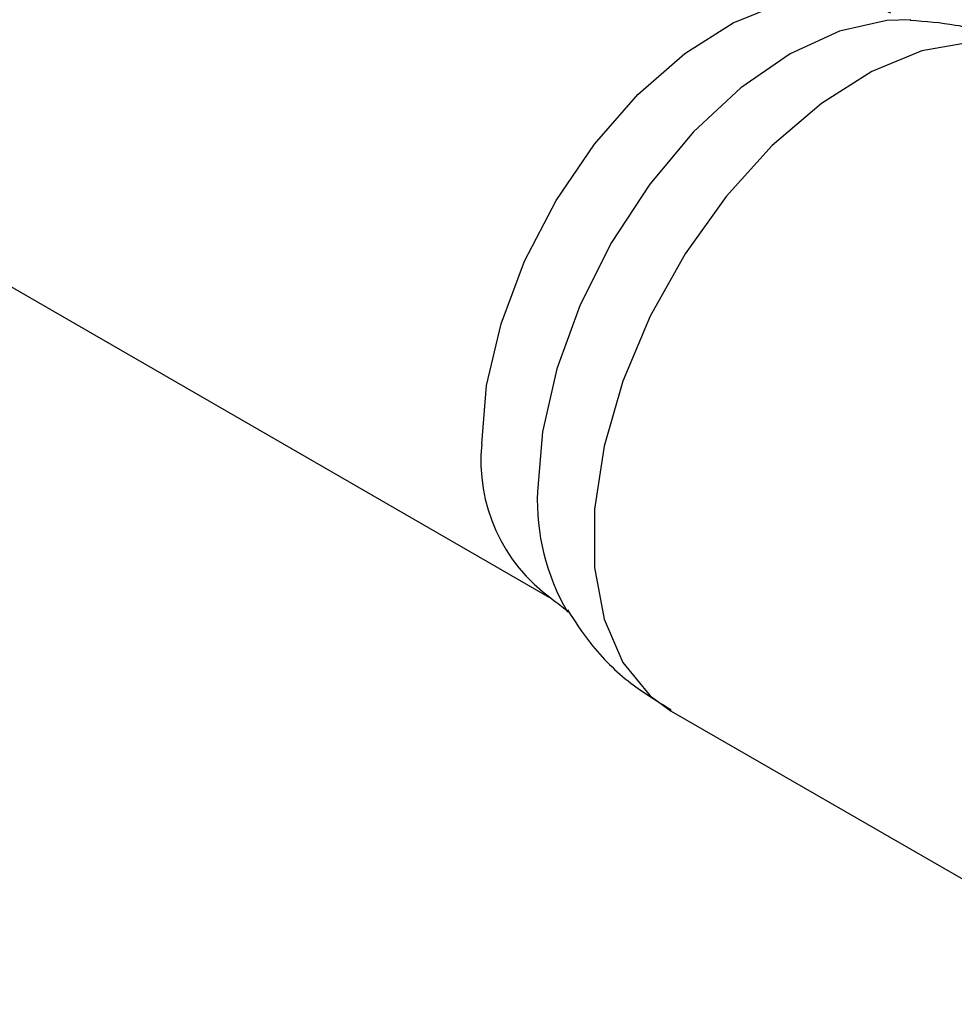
# Model space of a CAD drawing. Header units: millimetres. Extents: x 0 to 420, y 0 to 297.
# Tile 49 of 78: x 154.48 to 156.96, y 177.47 to 180.09. Entities that reach past the tile are written whole.
import ezdxf

# ---------------------------------------------------------------- set-up
doc = ezdxf.new("R2010")
doc.units = ezdxf.units.MM

msp = doc.modelspace()

# ---------------------------------------------------------------- linework, layer by layer
at = {"color": 7, "linetype": 'Continuous', "lineweight": 25}
for p, q in [((144.4247, 185.1731), (155.894, 178.552)), ((156.2114, 178.2533), (157.5628, 177.4732))]:
    msp.add_line(p, q, dxfattribs=at)
at = {"color": 8, "linetype": 'Continuous', "lineweight": 25, "flags": 128}
for points in [[(155.7075, 178.9641), (155.7206, 179.1196), (155.7591, 179.2837), (155.8216, 179.4498), (155.9055, 179.611), (156.0073, 179.7608), (156.1229, 179.893), (156.2476, 180.0023), (156.3762, 180.084), (156.5034, 180.135), (156.6242, 180.1531), (156.7335, 180.1375), (156.7945, 180.1106)], [(156.8483, 180.0922), (156.7847, 180.0905), (156.6587, 180.0619), (156.5276, 180.0012), (156.3966, 179.9106), (156.2706, 179.7937), (156.1544, 179.655), (156.0526, 179.4997), (155.9691, 179.334), (155.907, 179.164), (155.8688, 178.9964), (155.8559, 178.8376)], [(157.2113, 179.9854), (157.1215, 180.0213), (157.0051, 180.0317), (156.8781, 180.0091), (156.745, 179.9544), (156.6107, 179.8695), (156.4801, 179.7575), (156.3578, 179.6224), (156.2483, 179.4692), (156.1555, 179.3033), (156.0828, 179.1307), (156.0329, 178.9578), (156.0074, 178.7906), (156.0074, 178.6354), (156.0329, 178.4977), (156.0828, 178.3824), (156.1555, 178.2938), (156.2114, 178.2533)]]:
    msp.add_lwpolyline(points, dxfattribs=at)
at = {"color": 8, "linetype": 'Continuous', "lineweight": 25}
for centre, radius, start, end in [((156.1559, 178.9187), 0.4507, 174.2138, 234.3487), ((156.4381, 178.8123), 0.5828, 177.5064, 210.4067)]:
    msp.add_arc(centre, radius, start, end, dxfattribs=at)
at = {"color": 7, "linetype": 'Continuous', "lineweight": 25}
for points, knots in [([(157.2098, 179.9821), (157.179, 179.9999), (157.1034, 180.0435), (156.9793, 180.0802), (156.8876, 180.0871), (156.8473, 180.0901)], [0, 0, 0, 0, 0.27846, 0.682815, 1, 1, 1, 1]), ([(155.8937, 178.5518), (155.9093, 178.5401), (155.9321, 178.523), (155.935, 178.5177), (155.9359, 178.516)], [0, 0, 0, 0, 0.685841, 1, 1, 1, 1]), ([(155.9355, 178.5225), (155.9551, 178.4922), (156.002, 178.4198), (156.0951, 178.3276), (156.1746, 178.2791), (156.2112, 178.2568)], [0, 0, 0, 0, 0.280118, 0.66894, 1, 1, 1, 1])]:
    msp.add_open_spline(points, degree=3, knots=knots, dxfattribs=at)

doc.saveas('drawing.dxf')
